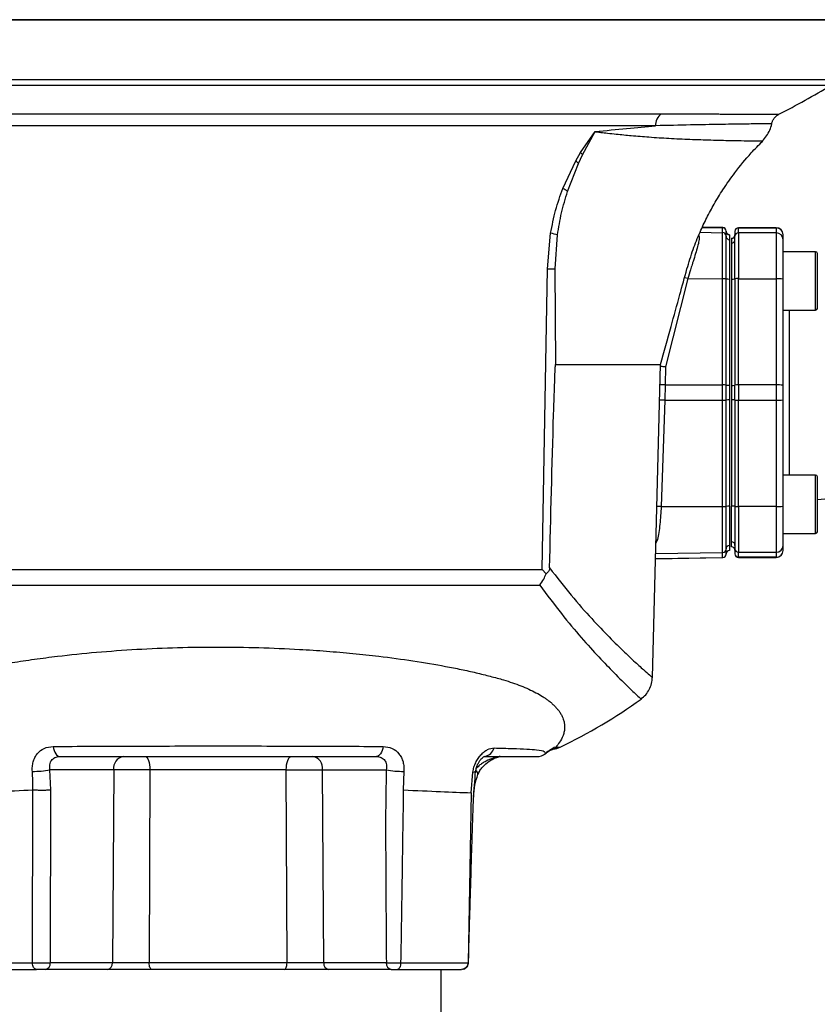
# Model space of a CAD drawing. Header units: millimetres. Extents: x 555 to 1891, y 89 to 1282.
# Tile 33 of 39: x 1387 to 1504, y 635 to 778. Entities that reach past the tile are written whole.
import ezdxf

# ---------------------------------------------------------------- set-up
doc = ezdxf.new("R2010")
doc.units = ezdxf.units.MM

msp = doc.modelspace()

# ---------------------------------------------------------------- linework, layer by layer
at = {"color": 8, "linetype": 'Continuous', "lineweight": 25}
for p, q in [((1506.1, 769.68), (1334.86, 769.68)), ((1505.61, 768.84), (1337.04, 768.84)), ((1486.55, 747.46), (1489.85, 747.4)), ((1486.88, 748.17), (1489.85, 748.12)), ((1489.85, 748.12), (1489.85, 748.15)), ((1492.15, 748.12), (1492.15, 748.1)), ((1497.65, 748.12), (1497.65, 748.1)), ((1503.4, 736.14), (1503.4, 744.64)), ((1499.56, 736.14), (1499.56, 712.11)), ((1503.4, 703.61), (1503.4, 712.11)), ((1480.07, 699.95), (1489.85, 700.12)), ((1480.09, 700.67), (1489.85, 700.84)), ((1489.85, 700.1), (1489.85, 700.12)), ((1492.15, 700.15), (1492.15, 700.12)), ((1497.65, 700.12), (1497.65, 700.15)), ((1465.53, 672.51), (1466.17, 672.51))]:
    msp.add_line(p, q, dxfattribs=at)
at = {"color": 7, "linetype": 'Continuous', "lineweight": 25}
for p, q in [((1351.77, 764.71), (1480.92, 764.71)), ((1480.07, 762.98), (1352.62, 762.98)), ((1469.13, 759.08), (1471.28, 762.12)), ((1469.45, 758.75), (1471.28, 762.12)), ((1468.44, 757.89), (1469.13, 759.08)), ((1468.86, 757.5), (1469.45, 758.75)), ((1466.57, 753.85), (1468.44, 757.89)), ((1467.26, 753.42), (1468.86, 757.5)), ((1464.32, 742.14), (1464.79, 747.32)), ((1465.47, 742.15), (1465.8, 747.08)), ((1489.85, 748.15), (1486.9, 748.2)), ((1489.85, 747.4), (1489.85, 748.12)), ((1489.85, 740.71), (1489.85, 747.4)), ((1490.35, 746.91), (1490.35, 747.62)), ((1490.85, 747.11), (1490.85, 746.39)), ((1491.65, 747.6), (1491.65, 746.88)), ((1497.65, 748.12), (1492.15, 748.12)), ((1492.15, 748.1), (1497.65, 748.1)), ((1492.15, 747.38), (1492.15, 748.1)), ((1497.65, 747.38), (1492.15, 747.38)), ((1492.15, 747.38), (1492.15, 740.71)), ((1497.65, 748.1), (1497.65, 747.38)), ((1497.65, 747.38), (1497.65, 740.71)), ((1498.65, 746.38), (1498.65, 747.1)), ((1491.15, 746.59), (1491.15, 745.87)), ((1491.15, 745.87), (1491.15, 740.64)), ((1503.4, 744.64), (1498.65, 744.64)), ((1463.57, 698.35), (1464.32, 742.14)), ((1465.53, 728.22), (1465.47, 742.15)), ((1484.76, 740.72), (1481.53, 727.85)), ((1484.76, 740.72), (1489.85, 740.71)), ((1489.85, 725.24), (1489.85, 740.71)), ((1490.35, 725.21), (1490.35, 740.69)), ((1490.83, 740.67), (1490.83, 725.19)), ((1490.85, 740.67), (1490.85, 725.19)), ((1491.15, 740.64), (1491.15, 725.17)), ((1491.65, 740.69), (1491.65, 725.21)), ((1492.15, 740.71), (1497.65, 740.71)), ((1492.15, 725.24), (1492.15, 740.71)), ((1497.65, 740.71), (1497.65, 725.24)), ((1498.65, 725.19), (1498.65, 740.66)), ((1498.65, 736.14), (1503.4, 736.14)), ((1479.62, 682.63), (1480.81, 728.21)), ((1481.53, 727.85), (1481.48, 725.24)), ((1481.48, 725.24), (1481.41, 723)), ((1481.48, 725.24), (1489.85, 725.24)), ((1489.85, 723.01), (1489.85, 725.24)), ((1490.35, 723.03), (1490.35, 725.21)), ((1490.85, 725.19), (1490.83, 725.19)), ((1490.85, 725.19), (1490.85, 723.06)), ((1491.15, 725.17), (1491.15, 723.08)), ((1491.65, 723.03), (1491.65, 725.21)), ((1497.65, 725.24), (1492.15, 725.24)), ((1492.15, 725.24), (1492.15, 723.01)), ((1497.65, 725.24), (1497.65, 723.01)), ((1498.65, 723.06), (1498.65, 725.19)), ((1481.41, 723), (1480.91, 707.53)), ((1481.41, 723), (1489.85, 723.01)), ((1489.85, 707.53), (1489.85, 723.01)), ((1490.35, 707.56), (1490.35, 723.03)), ((1490.83, 723.06), (1490.83, 707.58)), ((1490.83, 723.06), (1490.85, 723.06)), ((1490.85, 723.06), (1490.85, 707.58)), ((1491.15, 723.08), (1491.15, 707.6)), ((1491.65, 723.03), (1491.65, 707.56)), ((1492.15, 723.01), (1497.65, 723.01)), ((1492.15, 707.53), (1492.15, 723.01)), ((1497.65, 723.01), (1497.65, 707.53)), ((1498.65, 707.58), (1498.65, 723.06)), ((1503.4, 712.11), (1498.65, 712.11)), ((1503.65, 708.56), (1504.73, 708.66)), ((1480.91, 707.53), (1489.85, 707.53)), ((1489.85, 700.84), (1489.85, 707.53)), ((1491.15, 702.37), (1491.15, 707.6)), ((1497.65, 707.53), (1492.15, 707.53)), ((1492.15, 707.53), (1492.15, 700.87)), ((1497.65, 707.53), (1497.65, 700.87)), ((1498.65, 703.61), (1503.4, 703.61)), ((1490.35, 700.62), (1490.35, 701.34)), ((1490.85, 701.85), (1490.85, 701.13)), ((1491.15, 701.66), (1491.15, 702.37)), ((1491.65, 701.37), (1491.65, 700.65)), ((1498.65, 701.15), (1498.65, 701.87)), ((1480.07, 699.93), (1489.85, 700.1)), ((1489.85, 700.12), (1489.85, 700.84)), ((1492.15, 700.87), (1497.65, 700.87)), ((1492.15, 700.15), (1492.15, 700.87)), ((1497.65, 700.15), (1492.15, 700.15)), ((1492.15, 700.12), (1497.65, 700.12)), ((1497.65, 700.87), (1497.65, 700.15)), ((1369.12, 698.35), (1463.57, 698.35)), ((1463.57, 698.35), (1464.12, 697.71)), ((1369.49, 696.1), (1463.2, 696.1)), ((1401.13, 669.18), (1391.85, 669.18)), ((1391.96, 666.26), (1391.85, 669.18)), ((1401.13, 669.18), (1400.95, 641.1)), ((1406.42, 669.18), (1406.3, 641.1)), ((1426.27, 669.18), (1406.42, 669.18)), ((1426.39, 641.1), (1426.27, 669.18)), ((1431.56, 669.18), (1440.84, 669.18)), ((1431.74, 641.1), (1431.56, 669.18)), ((1443.41, 668.96), (1443.33, 666.26)), ((1453.2, 665.85), (1453.47, 668.87)), ((1389.28, 641.1), (1389.37, 666.27)), ((1391.9, 641.1), (1391.96, 666.26)), ((1453.2, 665.85), (1452.76, 641.1)), ((1380.36, 641.1), (1389.28, 641.1)), ((1400.95, 641.1), (1391.9, 641.1)), ((1426.39, 641.1), (1406.3, 641.1)), ((1440.86, 641.1), (1431.74, 641.1)), ((1398.88, 640.12), (1391.19, 640.12)), ((1441.56, 640.12), (1433.81, 640.12)), ((1448.85, 629.12), (1448.85, 640.12))]:
    msp.add_line(p, q, dxfattribs=at)
at = {"color": 8, "linetype": 'Continuous', "lineweight": 25, "flags": 128}
for points in [[(1484.76, 740.72), (1484.34, 740.82), (1484.29, 740.84)], [(1481.41, 723), (1481, 723.01), (1480.68, 723.02)], [(1480.91, 707.53), (1480.49, 707.54), (1480.27, 707.54)], [(1453.47, 668.87), (1453.65, 668.88), (1453.78, 668.9), (1453.85, 668.92), (1453.86, 668.94)]]:
    msp.add_lwpolyline(points, dxfattribs=at)
at = {"color": 7, "linetype": 'Continuous', "lineweight": 25, "flags": 128}
for points in [[(1392.32, 672.59), (1392.37, 672.29), (1392.45, 672), (1392.56, 671.75), (1392.68, 671.53), (1392.81, 671.36), (1392.97, 671.23), (1393.12, 671.15), (1393.29, 671.12)], [(1440.37, 672.59), (1440.32, 672.29), (1440.24, 672), (1440.13, 671.75), (1440.01, 671.53), (1439.87, 671.36), (1439.72, 671.23), (1439.57, 671.15), (1439.4, 671.12)], [(1405.72, 671.12), (1405.85, 671.09), (1405.98, 670.98), (1406.1, 670.8), (1406.21, 670.56), (1406.29, 670.26), (1406.36, 669.92), (1406.4, 669.56), (1406.42, 669.18)], [(1426.27, 669.18), (1426.29, 669.56), (1426.33, 669.92), (1426.4, 670.26), (1426.48, 670.56), (1426.59, 670.8), (1426.71, 670.98), (1426.84, 671.09), (1426.97, 671.12)], [(1389.88, 640.12), (1389.77, 640.14), (1389.66, 640.2), (1389.55, 640.29), (1389.46, 640.41), (1389.39, 640.55), (1389.33, 640.72), (1389.29, 640.91), (1389.28, 641.1)], [(1406.67, 640.12), (1406.6, 640.14), (1406.53, 640.2), (1406.47, 640.29), (1406.41, 640.41), (1406.37, 640.55), (1406.33, 640.72), (1406.31, 640.91), (1406.3, 641.1)], [(1426.02, 640.12), (1426.09, 640.14), (1426.16, 640.2), (1426.22, 640.29), (1426.28, 640.41), (1426.32, 640.55), (1426.36, 640.72), (1426.38, 640.91), (1426.39, 641.1)]]:
    msp.add_lwpolyline(points, dxfattribs=at)
at = {"color": 7, "linetype": 'Continuous', "lineweight": 25}
for centre, radius, start, end in [((1433.99, 889.14), 140, 297.2285, 300.7698), ((1482.16, 763.01), 2.1, 126.3396, 180.9559), ((1464.04, 753.95), 7.23, 41.5886, 45.2557), ((1463.54, 752.26), 7.46, 44.622, 49.0048), ((1462.12, 745.97), 9.05, 55.4296, 60.5809), ((1460.38, 727.3), 20.51, 74.6842, 77.5673), ((1489.85, 747.65), 0.5, 0, 89), ((1489.85, 747.62), 0.5, 0.0301, 89.0315), ((1489.85, 746.91), 0.5, 0.0301, 89.0315), ((1490.85, 747.64), 0.5, 180, 269.4991), ((1490.85, 747.61), 0.5, 180.0298, 268.5319), ((1491.15, 747.09), 0.5, 270.9685, 359.9699), ((1492.15, 747.62), 0.5, 90, 180), ((1492.15, 747.6), 0.5, 89.9692, 179.9692), ((1492.15, 746.88), 0.5, 89.9692, 179.9692), ((1497.65, 747.12), 1, 0, 90), ((1497.65, 747.1), 0.999, 0.0308, 90.0308), ((1497.65, 746.38), 0.999, 0.0308, 90.0308), ((1490.85, 746.89), 0.5, 180.0298, 268.5319), ((1491.15, 746.37), 0.5, 270.9685, 359.9699), ((1503.4, 744.39), 0.25, 0, 90), ((1464.57, 822.87), 80.72, 269.8243, 270.6443), ((1489.98, 738.06), 2.65, 81.9809, 92.6167), ((1490.71, 743.28), 2.62, 261.941, 272.6093), ((1491.28, 743.29), 2.65, 267.3833, 278.0191), ((1492.02, 738), 2.72, 87.3681, 97.941), ((1497.89, 735.28), 5.43, 82.059, 92.6319), ((1503.4, 736.39), 0.25, 270, 0), ((1489.98, 722.59), 2.65, 81.9809, 92.6167), ((1490.71, 727.81), 2.62, 261.941, 272.6093), ((1491.28, 727.82), 2.65, 267.3833, 278.0191), ((1492.02, 722.52), 2.72, 87.3681, 97.941), ((1497.89, 719.81), 5.43, 82.059, 92.6319), ((1489.98, 725.66), 2.65, 267.3833, 278.0191), ((1490.71, 720.44), 2.62, 87.3907, 98.059), ((1491.28, 720.43), 2.65, 81.9809, 92.6167), ((1492.02, 725.72), 2.72, 262.059, 272.6319), ((1497.89, 728.44), 5.43, 267.3681, 277.941), ((1503.4, 711.86), 0.25, 0, 90), ((1489.98, 710.18), 2.65, 267.3833, 278.0191), ((1490.71, 704.96), 2.62, 87.3907, 98.059), ((1491.28, 704.95), 2.65, 81.9809, 92.6167), ((1492.02, 710.25), 2.72, 262.059, 272.6319), ((1497.89, 712.96), 5.43, 267.3681, 277.941), ((1503.4, 703.86), 0.25, 270, 0), ((1489.85, 701.34), 0.5, 270.9685, 359.9699), ((1490.85, 701.35), 0.5, 91.4681, 179.9702), ((1490.85, 700.63), 0.5, 91.4681, 179.9702), ((1491.15, 701.87), 0.5, 0.0301, 89.0315), ((1491.15, 701.16), 0.5, 0.0301, 89.0315), ((1492.15, 701.37), 0.5, 180.0308, 270.0308), ((1497.65, 701.87), 0.999, 269.9692, 359.9692), ((1497.65, 701.15), 0.999, 269.9692, 359.9692), ((1497.65, 701.12), 1, 270, 0), ((1489.85, 700.62), 0.5, 270.9685, 359.9699), ((1489.85, 700.6), 0.5, 271, 0), ((1490.85, 700.61), 0.5, 89.4991, 180), ((1492.15, 700.65), 0.5, 180.0308, 270.0308), ((1492.15, 700.62), 0.5, 180, 270), ((1433.99, 740.25), 75, 295.4132, 305.9028), ((1468.3, 666.38), 6.73, 114.3432, 129.358), ((1464.46, 676.12), 4, 280.7995, 295.4132), ((1402.88, 669.39), 1.77, 101.1269, 186.9239), ((1429.81, 669.39), 1.77, 353.0761, 78.8731), ((1462.76, 673.12), 2, 270.0014, 309.6034), ((1389.29, 684.22), 15.26, 269.9718, 279.6829), ((1443.4, 684.22), 15.26, 260.3153, 270.0268), ((1391.02, 640.99), 0.884, 281.1269, 6.9239), ((1400.07, 640.99), 0.884, 281.1269, 6.9239), ((1432.62, 640.99), 0.884, 173.0761, 258.8731), ((1441.73, 640.99), 0.884, 173.0761, 258.8731)]:
    msp.add_arc(centre, radius, start, end, dxfattribs=at)
at = {"color": 8, "linetype": 'Continuous', "lineweight": 25}
for centre, radius, start, end in [((1454.86, 672.86), 1.76, 282.3923, 343.9186), ((1453.6, 668.53), 0.596, 358.1284, 58.6607)]:
    msp.add_arc(centre, radius, start, end, dxfattribs=at)
at = {"color": 7, "linetype": 'Continuous', "lineweight": 25}
for points in [[(1326.35, 778.42), (1326.43, 778.42), (1326.6, 778.42), (1327.94, 778.42), (1330.08, 778.42), (1333.06, 778.42), (1336.84, 778.42), (1341.39, 778.42), (1346.66, 778.42), (1352.6, 778.42), (1359.16, 778.42), (1366.26, 778.42), (1373.85, 778.42), (1381.85, 778.42), (1390.18, 778.42), (1398.76, 778.42), (1407.51, 778.42), (1416.35, 778.42), (1425.18, 778.42), (1433.93, 778.42), (1442.51, 778.42), (1450.84, 778.42), (1458.84, 778.42), (1466.43, 778.42), (1473.53, 778.42), (1480.09, 778.42), (1486.03, 778.42), (1491.3, 778.42), (1495.85, 778.42), (1499.63, 778.42), (1502.61, 778.42), (1504.75, 778.42), (1506.09, 778.42), (1506.26, 778.42), (1506.35, 778.42)], [(1465.53, 728.22), (1467.1, 728.22), (1470.25, 728.22), (1473.98, 728.22), (1477.03, 728.22), (1478.35, 728.22), (1479.01, 728.22)], [(1381.16, 640.12), (1382.46, 640.12), (1385.06, 640.12), (1388.27, 640.12), (1389.88, 640.12)], [(1442.49, 640.12), (1444.22, 640.12), (1447.68, 640.12), (1450.44, 640.12), (1451.82, 640.12)]]:
    msp.add_open_spline(points, degree=3, dxfattribs=at)
for points, knots in [([(1506.27, 778.42), (1506.2, 778.42), (1506.06, 778.42), (1504.88, 778.42), (1502.92, 778.42), (1500.07, 778.42), (1496.34, 778.42), (1491.73, 778.42), (1486.27, 778.42), (1480.05, 778.42), (1473.14, 778.42), (1465.67, 778.42), (1457.76, 778.42), (1449.56, 778.42), (1441.2, 778.42), (1432.86, 778.42), (1424.57, 778.42), (1416.35, 778.42), (1408.12, 778.42), (1399.83, 778.42), (1391.49, 778.42), (1383.13, 778.42), (1374.93, 778.42), (1367.02, 778.42), (1359.55, 778.42), (1352.64, 778.42), (1346.43, 778.42), (1340.93, 778.42), (1337.95, 778.42), (1336.46, 778.42)], [0, 0, 0, 0, 0.033772, 0.068681, 0.104627, 0.141485, 0.179108, 0.217324, 0.255947, 0.294777, 0.333606, 0.372229, 0.410446, 0.448068, 0.484927, 0.520873, 0.555214, 0.589554, 0.623896, 0.658235, 0.694181, 0.73104, 0.768662, 0.806879, 0.845502, 0.884331, 0.923161, 0.961784, 1, 1, 1, 1]), ([(1480.92, 764.71), (1481.55, 764.7), (1482.92, 764.7), (1484.97, 764.7), (1487.07, 764.7), (1488.73, 764.69), (1489.94, 764.69), (1490.78, 764.68), (1491.58, 764.68), (1492.33, 764.68), (1493.03, 764.67), (1493.67, 764.67), (1494.34, 764.67), (1495.07, 764.66), (1495.78, 764.66), (1496.37, 764.66), (1496.83, 764.65), (1497.39, 764.65), (1497.92, 764.65), (1498, 764.65), (1498.04, 764.65)], [0, 0, 0, 0, 0.057915, 0.125436, 0.20256, 0.281015, 0.317773, 0.354528, 0.391281, 0.428031, 0.464778, 0.501522, 0.535059, 0.584067, 0.643504, 0.693224, 0.736397, 0.781069, 0.892114, 1, 1, 1, 1]), ([(1497, 763.28), (1497.04, 763.42), (1497.12, 763.7), (1497.35, 764.09), (1497.66, 764.42), (1497.92, 764.57), (1498.04, 764.65)], [0, 0, 0, 0, 0.2468707, 0.5, 0.7531293, 1, 1, 1, 1]), ([(1471.28, 762.12), (1472.84, 762.28), (1475.96, 762.61), (1478.7, 762.86), (1480.07, 762.98)], [0, 0, 0, 0, 0.500055, 1, 1, 1, 1]), ([(1495.66, 760.77), (1495.87, 761.01), (1496.29, 761.48), (1496.72, 762.33), (1496.96, 762.94), (1497, 763.27), (1497, 763.28)], [0, 0, 0, 0, 0.326438, 0.65876, 0.991009, 1, 1, 1, 1]), ([(1480.81, 728.22), (1481.32, 730.06), (1482.25, 733.45), (1483.55, 738.09), (1484.55, 741.84), (1485.49, 744.9), (1486.48, 747.37), (1487.52, 749.57), (1488.63, 751.63), (1489.98, 753.84), (1491.75, 756.34), (1493.67, 758.73), (1495.12, 760.17), (1495.69, 760.74)], [0, 0, 0, 0, 0.1582144, 0.2906572, 0.3973281, 0.479426, 0.5544946, 0.6173501, 0.6803449, 0.7471691, 0.8313049, 0.9335735, 1, 1, 1, 1]), ([(1464.79, 747.32), (1465.01, 748.45), (1465.44, 750.69), (1466.19, 752.8), (1466.57, 753.85)], [0, 0, 0, 0, 0.500495, 1, 1, 1, 1]), ([(1465.8, 747.08), (1465.97, 748.15), (1466.31, 750.32), (1466.94, 752.38), (1467.26, 753.42)], [0, 0, 0, 0, 0.497424, 1, 1, 1, 1]), ([(1490.35, 740.69), (1490.35, 741.46), (1490.35, 743.06), (1490.35, 745.1), (1490.35, 746.55), (1490.35, 746.79), (1490.35, 746.91)], [0, 0, 0, 0, 0.241268, 0.5, 0.758732, 1, 1, 1, 1]), ([(1490.85, 746.39), (1490.85, 746.29), (1490.85, 746.06), (1490.85, 744.73), (1490.85, 742.85), (1490.85, 741.38), (1490.85, 740.67)], [0, 0, 0, 0, 0.241268, 0.5, 0.758732, 1, 1, 1, 1]), ([(1491.65, 740.69), (1491.65, 741.46), (1491.65, 743.05), (1491.65, 745.08), (1491.65, 746.52), (1491.65, 746.76), (1491.65, 746.88)], [0, 0, 0, 0, 0.241268, 0.5, 0.758732, 1, 1, 1, 1]), ([(1498.65, 740.66), (1498.65, 741.37), (1498.65, 742.84), (1498.65, 744.72), (1498.65, 746.05), (1498.65, 746.27), (1498.65, 746.38)], [0, 0, 0, 0, 0.241268, 0.5, 0.758732, 1, 1, 1, 1]), ([(1503.65, 736.39), (1503.65, 736.44), (1503.65, 736.52), (1503.65, 737.02), (1503.65, 737.54), (1503.65, 738.18), (1503.65, 739.11), (1503.65, 740.39), (1503.65, 741.66), (1503.65, 742.59), (1503.65, 743.24), (1503.65, 743.75), (1503.65, 744.25), (1503.65, 744.33), (1503.65, 744.39)], [0, 0, 0, 0, 0.119728, 0.18418, 0.25, 0.31582, 0.380272, 0.5, 0.619728, 0.68418, 0.75, 0.81582, 0.880272, 1, 1, 1, 1]), ([(1464.64, 698.58), (1464.82, 706.03), (1465.04, 715.33), (1465.35, 725.06), (1465.45, 727.47), (1465.49, 728.05), (1465.51, 728.18), (1465.52, 728.21), (1465.52, 728.22), (1465.52, 728.22), (1465.52, 728.22), (1465.53, 728.22), (1465.53, 728.22), (1465.53, 728.22)], [0, 0, 0, 0, 0.753565, 0.939879, 0.985461, 0.996403, 0.998964, 0.999322, 0.999584, 0.999691, 0.999789, 0.999889, 1, 1, 1, 1]), ([(1479.01, 728.22), (1479.65, 728.22), (1480.71, 728.22), (1480.68, 728.22), (1480.66, 728.22)], [0, 0, 0, 0, 0.60773, 1, 1, 1, 1]), ([(1481.53, 727.85), (1481.37, 727.87), (1481.12, 727.9), (1480.89, 727.94), (1480.81, 727.95)], [0, 0, 0, 0, 0.658905, 1, 1, 1, 1]), ([(1503.65, 707.86), (1503.65, 708.36), (1503.65, 709.14), (1503.65, 710.07), (1503.65, 710.71), (1503.65, 711.22), (1503.65, 711.72), (1503.65, 711.81), (1503.65, 711.86)], [0, 0, 0, 0, 0.239457, 0.368361, 0.5, 0.631639, 0.760543, 1, 1, 1, 1]), ([(1490.35, 701.34), (1490.35, 701.46), (1490.35, 701.7), (1490.35, 703.14), (1490.35, 705.19), (1490.35, 706.79), (1490.35, 707.56)], [0, 0, 0, 0, 0.241268, 0.5, 0.758732, 1, 1, 1, 1]), ([(1490.85, 707.58), (1490.85, 706.87), (1490.85, 705.4), (1490.85, 703.51), (1490.85, 702.18), (1490.85, 701.96), (1490.85, 701.85)], [0, 0, 0, 0, 0.241268, 0.5, 0.758732, 1, 1, 1, 1]), ([(1491.65, 707.56), (1491.65, 706.79), (1491.65, 705.2), (1491.65, 703.16), (1491.65, 701.72), (1491.65, 701.48), (1491.65, 701.37)], [0, 0, 0, 0, 0.241268, 0.5, 0.758732, 1, 1, 1, 1]), ([(1498.65, 701.87), (1498.65, 701.97), (1498.65, 702.2), (1498.65, 703.52), (1498.65, 705.4), (1498.65, 706.87), (1498.65, 707.58)], [0, 0, 0, 0, 0.241268, 0.5, 0.758732, 1, 1, 1, 1]), ([(1503.65, 703.86), (1503.65, 703.91), (1503.65, 704), (1503.65, 704.49), (1503.65, 705.01), (1503.65, 705.65), (1503.65, 706.58), (1503.65, 707.36), (1503.65, 707.86)], [0, 0, 0, 0, 0.239457, 0.368361, 0.5, 0.631639, 0.760543, 1, 1, 1, 1]), ([(1464.64, 698.58), (1464.63, 698.53), (1464.63, 698.43), (1464.58, 698.23), (1464.43, 697.96), (1464.24, 697.81), (1464.12, 697.71)], [0, 0, 0, 0, 0.127139, 0.250777, 0.500655, 1, 1, 1, 1]), ([(1463.2, 696.1), (1463.41, 696.38), (1463.77, 696.88), (1464.02, 697.46), (1464.12, 697.71)], [0, 0, 0, 0, 0.5694688, 1, 1, 1, 1]), ([(1463.2, 696.1), (1464.27, 694.66), (1466.4, 691.8), (1469.3, 688.38), (1471.87, 685.54), (1474.28, 683.04), (1476.3, 681.06), (1477.71, 679.74), (1477.88, 679.58), (1477.97, 679.5)], [0, 0, 0, 0, 0.126052, 0.251885, 0.376677, 0.500604, 0.667266, 0.834158, 1, 1, 1, 1]), ([(1367.16, 672.51), (1366.99, 672.71), (1366.6, 673.13), (1366.14, 673.95), (1365.87, 674.88), (1365.85, 675.94), (1366.14, 676.89), (1366.65, 677.73), (1367.15, 678.33), (1367.73, 678.89), (1368.37, 679.4), (1369.19, 679.96), (1370.25, 680.56), (1371.61, 681.19), (1373.1, 681.77), (1375.38, 682.49), (1378.64, 683.33), (1382.59, 684.16), (1386.28, 684.81), (1389.55, 685.3), (1393.62, 685.83), (1398.58, 686.34), (1404.45, 686.76), (1410.4, 687.02), (1416.36, 687.1), (1422.32, 687.01), (1427.59, 686.79), (1432.15, 686.48), (1436.02, 686.15), (1440.26, 685.69), (1444.83, 685.07), (1448.78, 684.4), (1451.78, 683.81), (1453.95, 683.33), (1456.02, 682.82), (1457.78, 682.34), (1459.26, 681.87), (1460.48, 681.43), (1461.63, 680.94), (1462.68, 680.42), (1463.47, 679.97), (1464.05, 679.59), (1464.46, 679.29), (1464.86, 678.97), (1465.23, 678.63), (1465.58, 678.27), (1465.9, 677.9), (1466.18, 677.51), (1466.47, 677.01), (1466.67, 676.49), (1466.78, 676.05), (1466.82, 675.7), (1466.84, 675.29), (1466.78, 674.75), (1466.56, 674), (1466.15, 673.2), (1465.72, 672.73), (1465.53, 672.51)], [0, 0, 0, 0, 0.021025, 0.045034, 0.069111, 0.090251, 0.118096, 0.132079, 0.14527, 0.157633, 0.169135, 0.179749, 0.196145, 0.21205, 0.22744, 0.242298, 0.275268, 0.307621, 0.328814, 0.349677, 0.370191, 0.403428, 0.436176, 0.468392, 0.500044, 0.531702, 0.563906, 0.585669, 0.607649, 0.629831, 0.660571, 0.692157, 0.708252, 0.724531, 0.740984, 0.7576, 0.769502, 0.781723, 0.794256, 0.807091, 0.820217, 0.826715, 0.833576, 0.840792, 0.848356, 0.85626, 0.864495, 0.873054, 0.881925, 0.897127, 0.907028, 0.911784, 0.920538, 0.935205, 0.949912, 0.976768, 1, 1, 1, 1]), ([(1477.97, 679.5), (1478.2, 679.7), (1478.68, 680.09), (1479.19, 680.87), (1479.54, 681.74), (1479.59, 682.36), (1479.62, 682.66)], [0, 0, 0, 0, 0.2467575, 0.5001589, 0.7534762, 1, 1, 1, 1]), ([(1389.28, 668.96), (1389.27, 669.2), (1389.26, 669.68), (1389.39, 670.36), (1389.63, 670.99), (1390.1, 671.74), (1390.96, 672.43), (1391.86, 672.54), (1392.32, 672.59)], [0, 0, 0, 0, 0.117553, 0.236842, 0.357818, 0.482361, 0.737703, 1, 1, 1, 1]), ([(1392.32, 672.59), (1394.16, 672.6), (1397.85, 672.63), (1403.83, 672.65), (1410.03, 672.66), (1416.36, 672.67), (1422.67, 672.66), (1428.84, 672.65), (1434.82, 672.63), (1438.52, 672.6), (1440.37, 672.59)], [0, 0, 0, 0, 0.12429, 0.249025, 0.374851, 0.5002, 0.625709, 0.750313, 0.874783, 1, 1, 1, 1]), ([(1440.37, 672.59), (1440.83, 672.54), (1441.73, 672.43), (1442.59, 671.74), (1443.06, 670.99), (1443.3, 670.36), (1443.43, 669.67), (1443.42, 669.2), (1443.41, 668.96)], [0, 0, 0, 0, 0.262406, 0.517799, 0.642066, 0.763358, 0.88274, 1, 1, 1, 1]), ([(1465.53, 672.51), (1465.55, 672.44), (1465.61, 672.3), (1465.34, 672.23), (1465.21, 672.19)], [0, 0, 0, 0, 0.479267, 1, 1, 1, 1]), ([(1391.85, 669.18), (1391.83, 669.43), (1391.79, 669.82), (1391.91, 670.28), (1392.06, 670.58), (1392.28, 670.82), (1392.57, 671), (1392.91, 671.1), (1393.16, 671.12), (1393.29, 671.12)], [0, 0, 0, 0, 0.249448, 0.383698, 0.49955, 0.626968, 0.749084, 0.870727, 1, 1, 1, 1]), ([(1393.29, 671.12), (1395.07, 671.12), (1398.62, 671.12), (1404.37, 671.12), (1410.31, 671.12), (1416.37, 671.12), (1422.41, 671.12), (1428.33, 671.12), (1434.06, 671.12), (1437.62, 671.12), (1439.4, 671.12)], [0, 0, 0, 0, 0.124968, 0.249822, 0.375445, 0.500531, 0.625781, 0.750179, 0.874452, 1, 1, 1, 1]), ([(1439.4, 671.12), (1439.53, 671.12), (1439.78, 671.1), (1440.12, 671), (1440.41, 670.82), (1440.63, 670.58), (1440.78, 670.28), (1440.9, 669.83), (1440.86, 669.43), (1440.84, 669.18)], [0, 0, 0, 0, 0.1288979, 0.2501836, 0.372419, 0.4998648, 0.6157611, 0.7499848, 1, 1, 1, 1]), ([(1453.47, 668.87), (1453.51, 669.11), (1453.6, 669.57), (1453.86, 670.24), (1454.21, 670.86), (1454.63, 671.39), (1455.1, 671.83), (1455.78, 672.27), (1456.24, 672.33), (1456.54, 672.37)], [0, 0, 0, 0, 0.117518, 0.236185, 0.356151, 0.479484, 0.605128, 0.734858, 1, 1, 1, 1]), ([(1453.86, 668.94), (1453.9, 669.14), (1453.98, 669.54), (1454.19, 670.06), (1454.43, 670.48), (1454.68, 670.8), (1454.91, 671.01), (1455.09, 671.13), (1455.2, 671.17), (1455.21, 671.15), (1455.21, 671.15)], [0, 0, 0, 0, 0.154866, 0.30162, 0.440008, 0.570374, 0.692434, 0.806287, 0.913578, 1, 1, 1, 1]), ([(1457.42, 671.12), (1457.4, 671.12), (1457.36, 671.12), (1457.25, 671.1), (1457.13, 671.08), (1456.86, 671.02), (1456.24, 670.83), (1455.61, 670.57), (1455.15, 670.33), (1454.84, 670.15), (1454.42, 669.88), (1454.13, 669.56), (1453.96, 669.39)], [0, 0, 0, 0, 0.0346777, 0.0682363, 0.1003001, 0.1361541, 0.2707619, 0.5398769, 0.6302633, 0.658243, 0.8093653, 1, 1, 1, 1]), ([(1454.2, 668.51), (1454.29, 668.71), (1454.47, 669.09), (1455.01, 669.77), (1455.77, 670.43), (1456.57, 670.86), (1457.04, 671.04), (1457.22, 671.09), (1457.27, 671.1), (1457.3, 671.11)], [0, 0, 0, 0, 0.153042, 0.304214, 0.590181, 0.830815, 0.924682, 0.964228, 1, 1, 1, 1]), ([(1455.21, 671.12), (1456.04, 671.12), (1457.77, 671.12), (1459.7, 671.12), (1461.16, 671.12), (1462.07, 671.12), (1462.57, 671.12), (1462.69, 671.12), (1462.76, 671.12)], [0, 0, 0, 0, 0.153453, 0.322724, 0.491303, 0.658896, 0.828197, 1, 1, 1, 1]), ([(1456.54, 672.37), (1457.49, 672.35), (1459.37, 672.3), (1461.4, 672.21), (1463.08, 672.09), (1464.03, 671.88), (1464.03, 671.68), (1464.03, 671.58)], [0, 0, 0, 0, 0.169606, 0.337065, 0.503276, 0.752661, 1, 1, 1, 1]), ([(1464, 671.52), (1464.21, 671.67), (1464.76, 672.08), (1465.02, 672.15), (1465.18, 672.19)], [0, 0, 0, 0, 0.379238, 1, 1, 1, 1]), ([(1389.37, 666.27), (1389.36, 666.72), (1389.36, 667.62), (1389.31, 668.52), (1389.28, 668.96)], [0, 0, 0, 0, 0.509562, 1, 1, 1, 1]), ([(1406.42, 669.18), (1405.96, 669.18), (1405.04, 669.18), (1403.59, 669.19), (1402.22, 669.18), (1401.49, 669.18), (1401.13, 669.18)], [0, 0, 0, 0, 0.250162, 0.500303, 0.750292, 1, 1, 1, 1]), ([(1426.27, 669.18), (1426.73, 669.18), (1427.65, 669.18), (1429.1, 669.19), (1430.47, 669.18), (1431.2, 669.18), (1431.56, 669.18)], [0, 0, 0, 0, 0.249708, 0.499697, 0.749838, 1, 1, 1, 1]), ([(1440.84, 669.18), (1440.8, 666.84), (1440.71, 662.16), (1440.78, 655.09), (1440.8, 648.07), (1440.84, 643.38), (1440.86, 641.1)], [0, 0, 0, 0, 0.249979, 0.499986, 0.755588, 1, 1, 1, 1]), ([(1452.82, 640.92), (1452.86, 642.4), (1452.93, 645.08), (1453.04, 648.67), (1453.12, 651.44), (1453.19, 653.67), (1453.25, 655.83), (1453.33, 658.37), (1453.44, 661.46), (1453.52, 665.06), (1453.74, 667.61), (1453.86, 668.94)], [0, 0, 0, 0, 0.158609, 0.286581, 0.383914, 0.455076, 0.52516, 0.61547, 0.726007, 0.85677, 1, 1, 1, 1]), ([(1453.56, 665.29), (1453.61, 665.85), (1453.69, 666.98), (1454.03, 668), (1454.2, 668.51)], [0, 0, 0, 0, 0.5002964, 1, 1, 1, 1]), ([(1379.49, 665.85), (1380.97, 665.91), (1383.89, 666.01), (1387.56, 666.18), (1389.37, 666.27)], [0, 0, 0, 0, 0.507877, 1, 1, 1, 1]), ([(1389.37, 666.27), (1389.56, 666.26), (1389.97, 666.25), (1390.7, 666.25), (1391.41, 666.25), (1391.78, 666.26), (1391.96, 666.26)], [0, 0, 0, 0, 0.241995, 0.5, 0.758005, 1, 1, 1, 1]), ([(1443.33, 666.26), (1443.33, 666.26), (1443.33, 666.26), (1443.33, 666.25), (1443.32, 666.22), (1443.32, 666.08), (1443.32, 665.56), (1443.25, 661.41), (1443.13, 653.15), (1443.01, 645.29), (1442.94, 641.1)], [0, 0, 0, 0, 0.000036, 0.000327, 0.001136, 0.004202, 0.016125, 0.063129, 0.499852, 1, 1, 1, 1]), ([(1443.33, 666.26), (1445.2, 666.18), (1448.87, 666.01), (1451.77, 665.9), (1453.2, 665.85)], [0, 0, 0, 0, 0.510728, 1, 1, 1, 1]), ([(1389.28, 641.1), (1389.49, 641.09), (1389.9, 641.09), (1390.63, 641.09), (1391.34, 641.09), (1391.71, 641.09), (1391.9, 641.1)], [0, 0, 0, 0, 0.250155, 0.500074, 0.750028, 1, 1, 1, 1]), ([(1406.3, 641.1), (1405.84, 641.1), (1404.91, 641.09), (1403.44, 641.09), (1402.06, 641.09), (1401.32, 641.1), (1400.95, 641.1)], [0, 0, 0, 0, 0.250831, 0.500727, 0.750479, 1, 1, 1, 1]), ([(1431.74, 641.1), (1431.37, 641.1), (1430.63, 641.09), (1429.24, 641.09), (1427.78, 641.09), (1426.85, 641.1), (1426.39, 641.1)], [0, 0, 0, 0, 0.250831, 0.500727, 0.750479, 1, 1, 1, 1]), ([(1440.86, 641.1), (1441, 641.1), (1441.29, 641.09), (1441.82, 641.09), (1442.39, 641.09), (1442.76, 641.1), (1442.94, 641.1)], [0, 0, 0, 0, 0.249683, 0.499689, 0.74985, 1, 1, 1, 1]), ([(1442.94, 641.1), (1442.93, 640.97), (1442.92, 640.72), (1442.81, 640.4), (1442.66, 640.17), (1442.54, 640.14), (1442.49, 640.12)], [0, 0, 0, 0, 0.241918, 0.488785, 0.741281, 1, 1, 1, 1]), ([(1442.94, 641.1), (1444.77, 641.1), (1448.42, 641.1), (1451.31, 641.1), (1452.76, 641.1)], [0, 0, 0, 0, 0.5, 1, 1, 1, 1]), ([(1452.76, 641.1), (1452.74, 640.97), (1452.71, 640.72), (1452.5, 640.4), (1452.19, 640.17), (1451.95, 640.14), (1451.82, 640.12)], [0, 0, 0, 0, 0.242289, 0.489041, 0.741306, 1, 1, 1, 1]), ([(1451.95, 640.15), (1452.03, 640.16), (1452.17, 640.17), (1452.36, 640.27), (1452.53, 640.4), (1452.66, 640.55), (1452.78, 640.78), (1452.81, 640.97), (1452.83, 641.1)], [0, 0, 0, 0, 0.1791395, 0.3273571, 0.4675598, 0.6078032, 0.7449027, 1, 1, 1, 1]), ([(1391.19, 640.12), (1391.1, 640.12), (1390.91, 640.12), (1390.55, 640.12), (1390.19, 640.12), (1389.98, 640.12), (1389.88, 640.12)], [0, 0, 0, 0, 0.250004, 0.499964, 0.749629, 1, 1, 1, 1]), ([(1416.35, 640.12), (1414.22, 640.12), (1409.96, 640.12), (1403.85, 640.12), (1398.81, 640.12), (1396.21, 640.12), (1395.2, 640.12)], [0, 0, 0, 0, 0.275742, 0.551485, 0.827227, 1, 1, 1, 1]), ([(1437.35, 640.12), (1436.39, 640.12), (1433.83, 640.12), (1428.84, 640.12), (1422.73, 640.12), (1418.47, 640.12), (1416.35, 640.12)], [0, 0, 0, 0, 0.16615, 0.4441, 0.72205, 1, 1, 1, 1]), ([(1441.56, 640.12), (1441.63, 640.12), (1441.75, 640.12), (1441.99, 640.12), (1442.24, 640.12), (1442.4, 640.12), (1442.49, 640.12)], [0, 0, 0, 0, 0.250122, 0.49995, 0.750109, 1, 1, 1, 1]), ([(1451.79, 640.12), (1451.8, 640.12), (1451.83, 640.12), (1451.83, 640.12), (1451.82, 640.12)], [0, 0, 0, 0, 0.386316, 1, 1, 1, 1])]:
    msp.add_open_spline(points, degree=3, knots=knots, dxfattribs=at)
at = {"color": 8, "linetype": 'Continuous', "lineweight": 25}
for points, knots in [([(1496.99, 763.28), (1496.9, 763.27), (1496.72, 763.27), (1495.22, 763.25), (1492.85, 763.22), (1489.5, 763.17), (1485.32, 763.1), (1481.82, 763.02), (1480.07, 762.98)], [0, 0, 0, 0, 0.165857, 0.331713, 0.497959, 0.665434, 0.832328, 1, 1, 1, 1]), ([(1471.28, 762.12), (1471.28, 762.12), (1471.3, 762.12), (1471.38, 762.11), (1471.66, 762.08), (1472.24, 762), (1473.2, 761.89), (1474.69, 761.73), (1476.74, 761.53), (1479.32, 761.32), (1482.22, 761.14), (1485.28, 761), (1488.32, 760.9), (1490.99, 760.83), (1493.16, 760.8), (1494.67, 760.78), (1495.29, 760.78), (1495.49, 760.77), (1495.54, 760.77), (1495.58, 760.77), (1495.62, 760.77), (1495.64, 760.77), (1495.65, 760.77), (1495.66, 760.77), (1495.66, 760.77), (1495.66, 760.77), (1495.66, 760.77), (1495.66, 760.77), (1495.66, 760.77), (1495.66, 760.77), (1495.66, 760.77), (1495.66, 760.77), (1495.65, 760.77), (1495.64, 760.77)], [0, 0, 0, 0, 0.000169, 0.001406, 0.004762, 0.017306, 0.037575, 0.06549, 0.114456, 0.176688, 0.252212, 0.341273, 0.442857, 0.556851, 0.662969, 0.779152, 0.888771, 0.901533, 0.914393, 0.927352, 0.940412, 0.953576, 0.966846, 0.980225, 0.980225, 0.980227, 0.980233, 0.980257, 0.98035, 0.980716, 0.982169, 0.987958, 1, 1, 1, 1]), ([(1486.37, 747.02), (1486.39, 746.97), (1486.47, 746.79), (1486.41, 746.24), (1486.16, 745.12), (1485.75, 743.87), (1485.37, 742.68), (1485.1, 741.85), (1484.89, 741.15), (1484.76, 740.72)], [0, 0, 0, 0, 0.056753, 0.211955, 0.368481, 0.682266, 0.741841, 0.841254, 1, 1, 1, 1]), ([(1481.48, 725.24), (1481.35, 725.25), (1481.09, 725.25), (1480.85, 725.26), (1480.74, 725.27)], [0, 0, 0, 0, 0.5099111, 1, 1, 1, 1]), ([(1480.91, 707.53), (1480.85, 706.65), (1480.74, 704.89), (1480.46, 703), (1480.2, 702.36), (1480.13, 702.18)], [0, 0, 0, 0, 0.415921, 0.838241, 1, 1, 1, 1]), ([(1464.64, 698.58), (1465.69, 697.22), (1467.85, 694.44), (1470.78, 691.17), (1473.41, 688.42), (1475.6, 686.27), (1477.37, 684.62), (1478.67, 683.46), (1479.39, 682.84), (1479.73, 682.54), (1479.62, 682.64), (1479.62, 682.64)], [0, 0, 0, 0, 0.122997, 0.251324, 0.373524, 0.499633, 0.623218, 0.749529, 0.873333, 0.998162, 1, 1, 1, 1]), ([(1452.76, 641.1), (1452.79, 641.1), (1452.83, 641.1), (1452.82, 641.1), (1452.81, 641.1)], [0, 0, 0, 0, 0.74145, 1, 1, 1, 1])]:
    msp.add_open_spline(points, degree=3, knots=knots, dxfattribs=at)

doc.saveas('drawing.dxf')
